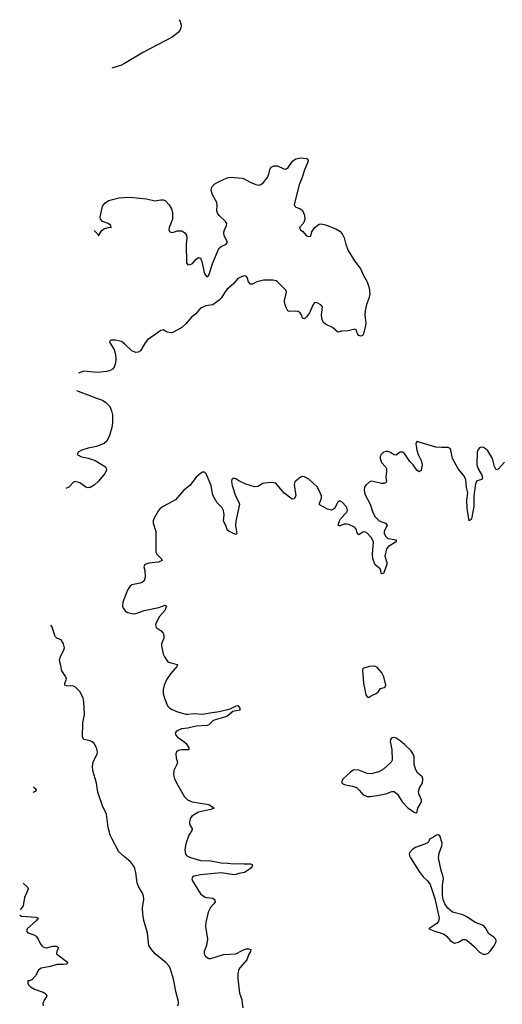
# Model space of a CAD drawing. Header units: inches. Extents: x 1843750 to 1959452, y 907112 to 1016326.
# Tile 48 of 137: x 1848993 to 1853630, y 1006743 to 1016209. Entities that reach past the tile are written whole.
import ezdxf

# ---------------------------------------------------------------- set-up
doc = ezdxf.new("R2010")
doc.units = ezdxf.units.IN
doc.header["$MEASUREMENT"] = 0
for name, color, linetype in [('B8040', 7, 'Continuous'), ('B8041', 7, 'Continuous'), ('B8050', 7, 'Continuous'), ('B8051', 7, 'Continuous')]:
    doc.layers.add(name, color=color, linetype=linetype)

msp = doc.modelspace()

# ---------------------------------------------------------------- linework, layer by layer
at = {"layer": 'B8040', "color": 6, "elevation": 500}
for points in [[(1850000, 1008162.1), (1849944.1, 1008210), (1849877, 1008337), (1849861.7, 1008370), (1849843.6, 1008443.6), (1849827.7, 1008570), (1849788.3, 1008650), (1849742.7, 1008782.7), (1849729.5, 1008870), (1849697.3, 1008990), (1849691.1, 1009030), (1849699.2, 1009070), (1849736.3, 1009150), (1849739.2, 1009170), (1849731.9, 1009210), (1849710, 1009249.9), (1849690, 1009267.3), (1849670, 1009277.3), (1849608.9, 1009288.9), (1849595, 1009310), (1849601.1, 1009450), (1849614.1, 1009530), (1849610.6, 1009650), (1849604.1, 1009690), (1849569.3, 1009750), (1849530, 1009791.5), (1849510, 1009800.4), (1849443.9, 1009803.9), (1849426.3, 1009810), (1849427.6, 1009830), (1849442.9, 1009870), (1849436.6, 1009890), (1849399.4, 1009950), (1849388.2, 1010000)], [(1849126.2, 1008835.3), (1849152.9, 1008810), (1849146.3, 1008790), (1849120.2, 1008779.7)], [(1849026.2, 1007907.9), (1849068, 1007870), (1849074, 1007850), (1849039, 1007770), (1849027.2, 1007690), (1848998.5, 1007651.1)], [(1848993.2, 1007601.1), (1849010, 1007589.2), (1849150, 1007580.9), (1849170.4, 1007570), (1849155.6, 1007550), (1849063.6, 1007470), (1849057.6, 1007450), (1849061.8, 1007441.8), (1849070.8, 1007430), (1849130, 1007412.6), (1849150, 1007399.5), (1849170.2, 1007370.2), (1849190, 1007326.4), (1849210, 1007302.6), (1849230, 1007289.1), (1849250, 1007286.2), (1849310, 1007301.9), (1849342, 1007302), (1849357.3, 1007297.3), (1849364.6, 1007290), (1849349.3, 1007250), (1849348.1, 1007228.1), (1849453.7, 1007150), (1849444.9, 1007130), (1849410, 1007124.9), (1849350, 1007124.5), (1849290, 1007106.6), (1849198, 1007090), (1849175.3, 1007070), (1849143.7, 1007016.3), (1849110, 1006979.5), (1849088.7, 1006968.7), (1849071.3, 1006968.7), (1849070, 1006946), (1849078, 1006930), (1849097.3, 1006910), (1849134.9, 1006890), (1849218.6, 1006858.6), (1849234.9, 1006850), (1849252.9, 1006830), (1849248, 1006810), (1849230, 1006788.5), (1849215.6, 1006750), (1849219.8, 1006730)]]:
    msp.add_lwpolyline(points, dxfattribs=at)
at = {"layer": 'B8041', "color": 6, "elevation": 500}
for points in [[(1850000, 1015788.2), (1849970, 1015770.4), (1849879.7, 1015741.4)], [(1849708.3, 1014183.6), (1849710, 1014183.1), (1849741.5, 1014150), (1849750, 1014129.4), (1849780.4, 1014179.6), (1849800.5, 1014199.5), (1849854.7, 1014214.7), (1849870.6, 1014210), (1849870, 1014230.1), (1849842.4, 1014250), (1849787.8, 1014270), (1849770.1, 1014290), (1849767.3, 1014310), (1849790, 1014415.1), (1849810, 1014443.7), (1849846.7, 1014470), (1849950, 1014495.1), (1850000, 1014498.8)], [(1850000, 1013092.3), (1849970, 1013113.7), (1849910, 1013127.7), (1849871.3, 1013128.7), (1849858.9, 1013121.1), (1849854.7, 1013110), (1849899.3, 1013039.3), (1849912.4, 1012990), (1849917, 1012950), (1849912.8, 1012907.2), (1849900.4, 1012870), (1849884.2, 1012850), (1849862.9, 1012837.1), (1849830, 1012826.5), (1849738.1, 1012818.1), (1849610, 1012831.3), (1849557.2, 1012810.6)], [(1849538.8, 1012643.8), (1849730, 1012569.6), (1849790, 1012550.8), (1849821.4, 1012530), (1849859, 1012490), (1849875.9, 1012450), (1849884.5, 1012410), (1849884.4, 1012335.6), (1849878, 1012290), (1849855, 1012210), (1849830, 1012155.6), (1849804.6, 1012135.4), (1849730, 1012104.2), (1849650, 1012089.6), (1849590, 1012070.1), (1849555, 1012050), (1849544.4, 1012030), (1849585.3, 1012005.3), (1849652.5, 1011992.5), (1849719.3, 1011970), (1849818, 1011910), (1849827.8, 1011890), (1849823.2, 1011870), (1849810, 1011846.5), (1849750, 1011773.4), (1849710, 1011735), (1849670, 1011710.2), (1849650, 1011709.1), (1849630, 1011714.7), (1849570, 1011756.2), (1849530, 1011769.2), (1849510, 1011763.2), (1849463.8, 1011716.2), (1849435.1, 1011701)], [(1850000, 1010651.1), (1849983.5, 1010610), (1849981.2, 1010570), (1849988, 1010550), (1850000, 1010534.4)], [(1849388.2, 1010000), (1849376.9, 1010050), (1849382.2, 1010077.8), (1849417.2, 1010150), (1849422.4, 1010170), (1849414.7, 1010210), (1849390, 1010248.3), (1849350, 1010264.2), (1849337.6, 1010277.6), (1849329.8, 1010290), (1849303.7, 1010370), (1849293.4, 1010386.9)]]:
    msp.add_lwpolyline(points, dxfattribs=at)
at = {"layer": 'B8050', "color": 6, "elevation": 500}
for points in [[(1850505.9, 1010000), (1850503.5, 1009990), (1850441.2, 1009918.8), (1850407.3, 1009870), (1850381, 1009810), (1850370.7, 1009770), (1850372.5, 1009730), (1850385.3, 1009685.3), (1850414, 1009614), (1850432.4, 1009592.4), (1850456.6, 1009576.6), (1850510, 1009554.6), (1850590, 1009533.8), (1850610, 1009533.4), (1850670, 1009538.5), (1850750, 1009533.3), (1850842.7, 1009550), (1850910, 1009556.8), (1851014.7, 1009585.3), (1851073.8, 1009613.8), (1851090, 1009614.6), (1851109.2, 1009590), (1851107, 1009570), (1851041, 1009559), (1850984.6, 1009510), (1850870, 1009479.5), (1850850, 1009467.3), (1850810, 1009430.9), (1850795.6, 1009424.4), (1850690, 1009415.7), (1850610, 1009397.1), (1850546.4, 1009390), (1850499.2, 1009370), (1850488.4, 1009350), (1850491.9, 1009330), (1850508.4, 1009310), (1850570.1, 1009270), (1850591.4, 1009250), (1850618.4, 1009210), (1850617.1, 1009190), (1850611.9, 1009188.1), (1850550, 1009188.2), (1850518, 1009182), (1850501.1, 1009170), (1850492.8, 1009150), (1850495.4, 1009110), (1850509.5, 1009070), (1850504.3, 1009050), (1850475, 1008990), (1850470.1, 1008950), (1850481.3, 1008910), (1850511.2, 1008850), (1850577, 1008737), (1850604.7, 1008710), (1850650, 1008688.8), (1850810, 1008665.2), (1850862.7, 1008630), (1850830, 1008615.9), (1850710, 1008589), (1850647.4, 1008552.6), (1850631, 1008530), (1850624, 1008490), (1850627.8, 1008470), (1850648.9, 1008430), (1850647.1, 1008412.9), (1850617, 1008370), (1850590, 1008285.6), (1850580.1, 1008230), (1850586.6, 1008186.6), (1850600.2, 1008170), (1850633.4, 1008153.4), (1850730, 1008125.1), (1850830, 1008121.4), (1850930, 1008102.5), (1850990, 1008100.6), (1851050, 1008092.6), (1851110, 1008098.4), (1851150, 1008093.2), (1851210, 1008094.7), (1851226.6, 1008086.6), (1851227.4, 1008070), (1851210.2, 1008050), (1851153.8, 1008010), (1851099.4, 1008000.6), (1851070, 1007989.7), (1851050, 1007987.5), (1850930, 1008007.7), (1850731.5, 1007988.5), (1850670, 1007975.8), (1850653.6, 1007966.4), (1850647.3, 1007950), (1850653.9, 1007930), (1850730, 1007806.5), (1850770, 1007777.3), (1850790.5, 1007770.5), (1850850, 1007762.8), (1850868.1, 1007748.1), (1850870, 1007729.8), (1850859.2, 1007710), (1850826.3, 1007673.7), (1850804.3, 1007630), (1850780.8, 1007530), (1850778.5, 1007490), (1850798.2, 1007370), (1850788.4, 1007310), (1850765.8, 1007250), (1850765.9, 1007230), (1850776.2, 1007210), (1850797.7, 1007190), (1850810, 1007185), (1850830, 1007185.2), (1850950, 1007221.1), (1851070, 1007228.5), (1851130, 1007260.5), (1851170, 1007275.8), (1851190, 1007276.6), (1851213.4, 1007270), (1851211.3, 1007250), (1851196, 1007224), (1851174.8, 1007170), (1851107.3, 1007092.7), (1851096.5, 1007070), (1851088.2, 1007031.8), (1851087.8, 1006990), (1851104.7, 1006850), (1851128.7, 1006790), (1851129.1, 1006750), (1851137.3, 1006710)], [(1850511.9, 1006730), (1850518.6, 1006750), (1850517.9, 1006770), (1850494.9, 1006854.9), (1850470, 1006985.5), (1850441.9, 1007081.9), (1850429.5, 1007110), (1850401.3, 1007141.3), (1850293.1, 1007230), (1850259.7, 1007270), (1850234.5, 1007310), (1850221.4, 1007430), (1850187.2, 1007550), (1850176.4, 1007610), (1850173, 1007670), (1850184.3, 1007750), (1850181.8, 1007781.8), (1850172.4, 1007812.4), (1850134.9, 1007874.9), (1850120.9, 1007910), (1850109.5, 1008010), (1850099.3, 1008050), (1850090, 1008070.6), (1850060.7, 1008110), (1850000, 1008162.1)]]:
    msp.add_lwpolyline(points, dxfattribs=at)
at = {"layer": 'B8050', "color": 6, "elevation": 600}
for points in [[(1852390, 1009994), (1852350.8, 1009990), (1852290, 1009972.7), (1852285.3, 1009954.7), (1852296.9, 1009830), (1852319.9, 1009719.9), (1852330, 1009698.8), (1852336.3, 1009696.3), (1852350, 1009695.8), (1852370, 1009707.4), (1852419.5, 1009730), (1852439.6, 1009750), (1852459.5, 1009780.5), (1852494, 1009790), (1852503.3, 1009796.7), (1852509.6, 1009810.4), (1852492.5, 1009890), (1852473.2, 1009930), (1852430, 1009979), (1852410, 1009990.6)], [(1852590, 1009307.3), (1852570, 1009304.5), (1852555.5, 1009290), (1852552, 1009270), (1852567.8, 1009190), (1852571.2, 1009090), (1852560.8, 1009070), (1852490, 1009003.1), (1852442.2, 1008977.8), (1852370, 1008959.5), (1852330, 1008962.9), (1852250, 1008992.9), (1852204, 1008996), (1852170, 1008975.4), (1852101.6, 1008910), (1852088.4, 1008890), (1852088.2, 1008870), (1852110, 1008854.9), (1852190, 1008841.8), (1852230, 1008826.9), (1852259, 1008799), (1852290, 1008759.1), (1852330, 1008742), (1852361.3, 1008741.3), (1852428, 1008750), (1852510, 1008765.5), (1852570, 1008788.6), (1852590, 1008787.7), (1852623.8, 1008763.8), (1852668.7, 1008688.7), (1852726, 1008630), (1852790, 1008588.8), (1852810, 1008582.8), (1852818.9, 1008630), (1852852.3, 1008690), (1852854, 1008710), (1852828, 1008768), (1852825.4, 1008790), (1852835.6, 1008824.4), (1852861.8, 1008870), (1852867, 1008910), (1852860.4, 1008930), (1852813.7, 1008970), (1852798.1, 1008998.1), (1852782.5, 1009050), (1852782.7, 1009122.7), (1852770, 1009154.5), (1852750, 1009182), (1852690, 1009240.9), (1852650, 1009275.1), (1852610, 1009300.7)], [(1853013.3, 1008373.3), (1852998, 1008370), (1852970.4, 1008349.6), (1852930.4, 1008329.6), (1852922.4, 1008310), (1852907, 1008293), (1852796.3, 1008250), (1852770, 1008235.1), (1852745.3, 1008210), (1852735.3, 1008190), (1852738, 1008170), (1852747.6, 1008150), (1852830, 1008020.4), (1852870, 1007968), (1852911.5, 1007931.5), (1852935.9, 1007895.9), (1852981.4, 1007761.4), (1853024.2, 1007570), (1853016.7, 1007543.3), (1853001.2, 1007518.8), (1852924.7, 1007470), (1852970.8, 1007450), (1853070, 1007417.8), (1853096.6, 1007396.6), (1853130, 1007355.5), (1853170, 1007330.5), (1853210, 1007340.3), (1853250, 1007366), (1853270, 1007366.3), (1853290, 1007359.5), (1853358.6, 1007298.6), (1853410, 1007244), (1853445.2, 1007225.2), (1853470, 1007224.9), (1853490, 1007233), (1853510, 1007250.4), (1853553.1, 1007306.9), (1853566, 1007330), (1853569.7, 1007350), (1853566.9, 1007370), (1853549.6, 1007390), (1853501.9, 1007421.9), (1853470, 1007478.7), (1853450, 1007500.7), (1853370, 1007528.8), (1853290, 1007582.8), (1853250, 1007603.5), (1853150, 1007630.7), (1853106.3, 1007666.3), (1853077.7, 1007710), (1853062.9, 1007750), (1853055.1, 1007790), (1853056.4, 1007890), (1853063.4, 1007950), (1853061, 1007970), (1853043.2, 1008030), (1853018.2, 1008150), (1853022.2, 1008197.8), (1853050, 1008266.8), (1853052.9, 1008292.9), (1853030, 1008362)]]:
    msp.add_lwpolyline(points, close=True, dxfattribs=at)
at = {"layer": 'B8051', "color": 6, "elevation": 500}
for points in [[(1850524.1, 1016208.8), (1850535.3, 1016190), (1850544.2, 1016155.8), (1850542.6, 1016130), (1850534.3, 1016110), (1850514.7, 1016085.3), (1850458.7, 1016041.3), (1850183.1, 1015896.9), (1850000, 1015788.2)], [(1850000, 1014498.8), (1850050, 1014502.5), (1850210, 1014485.6), (1850290, 1014467.7), (1850350, 1014477.5), (1850370, 1014476.8), (1850389.9, 1014469.9), (1850430, 1014428.3), (1850450.3, 1014390.3), (1850462.7, 1014350), (1850459.7, 1014290), (1850429.1, 1014210), (1850426.1, 1014190), (1850433.1, 1014173.1), (1850450, 1014163.4), (1850470, 1014165), (1850510, 1014177.6), (1850550, 1014178.9), (1850580.7, 1014160.7), (1850596.2, 1014136.2), (1850598.7, 1014110), (1850592.4, 1014050), (1850596.2, 1013870), (1850610, 1013853.6), (1850630, 1013854.5), (1850653.6, 1013866.4), (1850690, 1013907.7), (1850710, 1013921.4), (1850730, 1013917.2), (1850744.3, 1013884.3), (1850770, 1013767), (1850790, 1013738.4), (1850810, 1013752), (1850847.9, 1013870), (1850907, 1014010), (1850930, 1014029.8), (1850976.1, 1014050), (1850988.3, 1014070), (1850958.5, 1014130), (1850954.7, 1014165.3), (1850959.2, 1014190), (1850980.6, 1014230), (1850984.2, 1014250), (1850970.2, 1014270), (1850910, 1014325.2), (1850894.6, 1014350), (1850888.4, 1014370), (1850891.9, 1014430), (1850887.6, 1014450), (1850846.6, 1014526.6), (1850834.1, 1014570), (1850836.4, 1014590), (1850846.4, 1014610), (1850867.3, 1014630), (1850903.9, 1014650), (1850988, 1014690), (1851014.9, 1014694.9), (1851130, 1014685.2), (1851150, 1014678.2), (1851205.9, 1014645.9), (1851263.3, 1014623.3), (1851290, 1014617.8), (1851310, 1014622.9), (1851335.3, 1014644.7), (1851371.5, 1014690), (1851382, 1014710), (1851395.6, 1014770), (1851410, 1014792.3), (1851435.9, 1014804.1), (1851470, 1014804), (1851530, 1014773.7), (1851550, 1014772.7), (1851571.9, 1014788.1), (1851614.7, 1014850), (1851644.6, 1014870), (1851690, 1014879.8), (1851750, 1014874.1), (1851758.4, 1014870), (1851765.6, 1014850), (1851724.6, 1014755.4), (1851710, 1014700.9), (1851679.4, 1014620.6), (1851630.7, 1014430.7), (1851636.2, 1014416.2), (1851646.2, 1014406.2), (1851690, 1014391.5), (1851710, 1014374.1), (1851731, 1014330), (1851731.3, 1014291.3), (1851726.8, 1014270), (1851715.9, 1014250), (1851680.7, 1014210), (1851683, 1014203), (1851690.4, 1014190), (1851713.7, 1014173.7), (1851750, 1014132.5), (1851770, 1014123.3), (1851790.7, 1014129.3), (1851800.7, 1014170), (1851811.3, 1014190), (1851830, 1014210.8), (1851870, 1014243.1), (1851890, 1014247.3), (1851930, 1014237.7), (1852030, 1014198.7), (1852070, 1014174.5), (1852091.3, 1014150), (1852110, 1014112.9), (1852126.2, 1014046.2), (1852148.9, 1013988.9), (1852210, 1013891.5), (1852270, 1013812.1), (1852294.5, 1013754.5), (1852330.3, 1013690), (1852351.9, 1013630), (1852356.4, 1013570), (1852348.1, 1013530), (1852323.7, 1013470), (1852310.8, 1013410), (1852308.7, 1013368.7), (1852317.8, 1013290), (1852314.9, 1013270), (1852297.1, 1013190), (1852290, 1013176.5), (1852270, 1013166.4), (1852250, 1013174.2), (1852239.1, 1013190), (1852226.9, 1013226.9), (1852213.9, 1013233.9), (1852150, 1013217.5), (1852086.4, 1013213.6), (1852050, 1013204.2), (1851999.6, 1013250), (1851930, 1013281), (1851910, 1013301.3), (1851896.5, 1013336.5), (1851894.3, 1013370), (1851901.4, 1013450), (1851887.8, 1013467.8), (1851850, 1013486.8), (1851830, 1013490.2), (1851811.6, 1013470), (1851777.2, 1013390), (1851750, 1013351.5), (1851730, 1013332.7), (1851710, 1013341), (1851701.1, 1013370), (1851687.5, 1013390), (1851670, 1013402), (1851647.5, 1013407.5), (1851590, 1013403.7), (1851570.1, 1013410.1), (1851550, 1013447.2), (1851536.6, 1013490), (1851536.1, 1013510), (1851556, 1013590), (1851551.5, 1013610), (1851470.1, 1013690.1), (1851457.6, 1013697.6), (1851425.3, 1013705.3), (1851335.2, 1013704.8), (1851271.5, 1013688.5), (1851230, 1013666.6), (1851210, 1013667.1), (1851190.2, 1013690), (1851179.7, 1013730), (1851170, 1013743.1), (1851150, 1013745.4), (1851130, 1013741.5), (1851090, 1013721.5), (1851048.7, 1013670), (1850984.1, 1013615.9), (1850965.9, 1013594.1), (1850930, 1013532.6), (1850910, 1013512.7), (1850850, 1013468.4), (1850781.7, 1013458.3), (1850730, 1013434), (1850682.2, 1013377.8), (1850644.7, 1013350), (1850593.4, 1013286.6), (1850551, 1013249), (1850470, 1013205.5), (1850450, 1013199), (1850410, 1013206), (1850370, 1013226.4), (1850350, 1013220.3), (1850221.7, 1013130), (1850198.1, 1013101.9), (1850153.7, 1013026.3), (1850130, 1013011.4), (1850110, 1013010.2), (1850070, 1013025.2), (1850003.2, 1013090), (1850000, 1013092.3)], [(1853650, 1011956), (1853590, 1011889), (1853570, 1011881.5), (1853553.7, 1011913.7), (1853536, 1011990), (1853490, 1012064.7), (1853470, 1012084.7), (1853450, 1012096.8), (1853430, 1012100.7), (1853410, 1012092.3), (1853394.7, 1012070), (1853388.7, 1012050), (1853385.5, 1011930), (1853397.9, 1011890), (1853433.4, 1011830), (1853440.5, 1011810), (1853431.6, 1011788.4), (1853385.7, 1011774.3), (1853372.4, 1011747.6), (1853357.5, 1011630), (1853357.9, 1011530), (1853332.9, 1011410), (1853330, 1011403.1), (1853310, 1011389.7), (1853291, 1011511), (1853288.4, 1011590), (1853299.9, 1011659.9), (1853285.9, 1011710), (1853278.6, 1011790), (1853256.6, 1011830), (1853207.3, 1011890), (1853150.3, 1011990), (1853136.4, 1012070), (1853127.8, 1012087.8), (1853110, 1012095.7), (1853044.6, 1012095.4), (1852990, 1012100.7), (1852807.7, 1012152.3), (1852799.8, 1012130), (1852807.2, 1012070), (1852820.6, 1012030), (1852851.1, 1011970), (1852860.4, 1011930), (1852850, 1011876.2), (1852830, 1011863.5), (1852810, 1011879.8), (1852774.3, 1011930), (1852741, 1011961), (1852690, 1012038.8), (1852670, 1012052.4), (1852650, 1012052.2), (1852610, 1012022.8), (1852590, 1012026.4), (1852550.6, 1012050), (1852530, 1012056.5), (1852510, 1012057), (1852487.8, 1012050), (1852465.8, 1012030), (1852457.1, 1012010), (1852455.1, 1011990), (1852470, 1011953.2), (1852506.9, 1011910), (1852516.5, 1011890), (1852518.8, 1011870), (1852510.9, 1011810), (1852515.7, 1011770), (1852510, 1011755.4), (1852490.9, 1011749.1), (1852468.9, 1011751.1), (1852390, 1011769.9), (1852369, 1011771), (1852350, 1011764.3), (1852321.5, 1011738.5), (1852306.3, 1011713.7), (1852301.6, 1011690), (1852310, 1011646.2), (1852360.1, 1011550), (1852386.6, 1011470), (1852408, 1011430), (1852445.8, 1011390), (1852508.7, 1011368.7), (1852524.6, 1011350), (1852495.7, 1011290), (1852496, 1011270), (1852510, 1011240.2), (1852530, 1011220.8), (1852611.6, 1011210), (1852610.9, 1011190), (1852536.7, 1011143.3), (1852518.6, 1011121.4), (1852502.5, 1011050), (1852521.6, 1010990), (1852519.7, 1010970), (1852490, 1010885.4), (1852470, 1010880.5), (1852454.9, 1010930), (1852408.3, 1010968.3), (1852387.4, 1011027.4), (1852383.7, 1011070), (1852390.9, 1011190), (1852369.9, 1011230), (1852330, 1011273.7), (1852310, 1011284.7), (1852290, 1011282.2), (1852250, 1011257.3), (1852236.1, 1011276.1), (1852225.4, 1011310), (1852210, 1011329.9), (1852155.1, 1011355.1), (1852130, 1011360.5), (1852110, 1011358.9), (1852070, 1011342.4), (1852062.6, 1011342.6), (1852054.2, 1011350), (1852064.6, 1011390), (1852075.7, 1011410), (1852132.6, 1011470), (1852142.4, 1011490), (1852140.9, 1011510), (1852129.8, 1011530), (1852090, 1011570.8), (1852070, 1011583.1), (1852050, 1011569.7), (1852017.1, 1011510), (1851990, 1011495), (1851950, 1011504.5), (1851880.3, 1011540.3), (1851869.9, 1011550), (1851892.8, 1011610), (1851892.2, 1011630), (1851868.2, 1011688.2), (1851850, 1011716.8), (1851810, 1011758), (1851770, 1011790.9), (1851730, 1011814.2), (1851710, 1011818.6), (1851690, 1011812.4), (1851635.3, 1011764.7), (1851630, 1011742), (1851644.6, 1011630), (1851630, 1011602.5), (1851610, 1011600.2), (1851530, 1011660.7), (1851454.3, 1011754.3), (1851410, 1011759.7), (1851350, 1011753.7), (1851330, 1011748.6), (1851279.5, 1011720.5), (1851250, 1011719.1), (1851164.2, 1011744.2), (1851097.2, 1011777.2), (1851070, 1011796.3), (1851050, 1011802.5), (1851041, 1011799), (1851032.8, 1011790), (1851029.4, 1011770), (1851035.3, 1011730), (1851066.1, 1011630), (1851097.6, 1011570), (1851103.5, 1011550), (1851068.6, 1011388.6), (1851066.8, 1011346.8), (1851079.5, 1011270), (1851070, 1011260.5), (1851004.2, 1011290), (1850986.1, 1011306.1), (1850977, 1011337), (1850951.8, 1011390), (1850957, 1011450), (1850951.4, 1011491.4), (1850936.9, 1011516.9), (1850890, 1011564.2), (1850851.3, 1011631.3), (1850844.2, 1011650), (1850832, 1011730), (1850783.1, 1011843.1), (1850770, 1011860.4), (1850750, 1011857.8), (1850730, 1011846.4), (1850690, 1011812), (1850628.6, 1011731.4), (1850570, 1011686.2), (1850490, 1011594.5), (1850371.6, 1011530), (1850343.3, 1011510), (1850328.1, 1011491.9), (1850283.1, 1011410), (1850275.5, 1011390), (1850274.4, 1011370), (1850300.4, 1011290), (1850301.6, 1011090), (1850311.4, 1011070), (1850353.1, 1011030), (1850362.3, 1011010), (1850327.4, 1010992.6), (1850234.3, 1010985.7), (1850195.6, 1010970), (1850187.3, 1010950), (1850193.9, 1010913.9), (1850197.3, 1010850), (1850190, 1010813.1), (1850170, 1010797.4), (1850150, 1010790.9), (1850070, 1010776.1), (1850050, 1010758.9), (1850030, 1010725.7), (1850000, 1010651.1)], [(1850000, 1010534.4), (1850006.3, 1010526.3), (1850030, 1010510.1), (1850090, 1010496.8), (1850110, 1010499.6), (1850190, 1010529.2), (1850330, 1010556.9), (1850390, 1010580.1), (1850402.3, 1010570), (1850389, 1010530), (1850336.2, 1010470), (1850304.8, 1010410), (1850299.3, 1010390), (1850305.7, 1010365.7), (1850353.2, 1010333.2), (1850370, 1010311), (1850377.4, 1010290), (1850378.1, 1010261.9), (1850355.2, 1010210), (1850355.2, 1010190), (1850371, 1010110), (1850382.8, 1010082.8), (1850417.2, 1010037.2), (1850444.7, 1010024.7), (1850508.2, 1010010), (1850505.9, 1010000)]]:
    msp.add_lwpolyline(points, dxfattribs=at)

doc.saveas('drawing.dxf')
